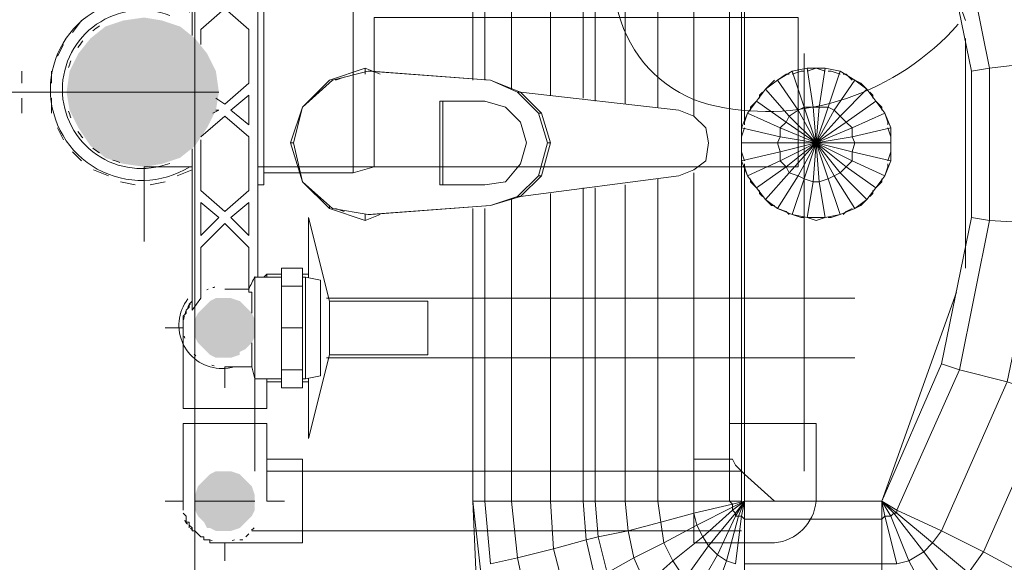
# Model space of a CAD drawing. Header units: millimetres. Extents: x 352 to 350573, y -22 to 37733.
# Tile 193 of 214: x 144759 to 145415, y 19540 to 19901. Entities that reach past the tile are written whole.
import ezdxf

# ---------------------------------------------------------------- set-up
doc = ezdxf.new("R2010")
doc.units = ezdxf.units.MM
for name, color, linetype, true_color in [('PDF _PD-Lighting', 7, 'Continuous', 0xb80000), ('PDF$_83$-$Floor$Plan$-$В_Этаж$03_Сводный$A-AREA', 7, 'Continuous', 0xdd6e00), ('PDF$_83$-$Floor$Plan$-$В_Этаж$03_Сводный$A-DETL-MBND', 7, 'Continuous', 0xdd3700), ('PDF$_83$-$Floor$Plan$-$В_Этаж$03_Сводный$P-PIPE-CNTR', 150, 'Continuous', 0x007fff), ('PDF$_83$new_ifc_RVT-1-В_Этаж$03_Сводный$A-WALL', 7, 'Continuous', 0xdddd6e), ('PDF$_83$new_ifc_RVT-1-В_Этаж$03_Сводный$M-EQPM', 7, 'Continuous', 0xdcdcdc)]:
    doc.layers.add(name, color=color, linetype=linetype, true_color=true_color)
doc.layers.add('PDF$_83$-$Floor$Plan$-$В_Этаж$03_Сводный$M-EQPM', color=2, linetype='Continuous')
doc.layers.add('PDF$_83$-$Floor$Plan$-$В_Этаж$03_Сводный$P-PIPE', color=3, linetype='Continuous')

msp = doc.modelspace()

# ---------------------------------------------------------------- linework, layer by layer
at = {"layer": 'PDF _PD-Lighting', "lineweight": 0}
msp.add_lwpolyline([(145384.45, 19898.25, -0.131693), (145310.09, 19848.9, -0.133547), (145223.46, 19843.62, -0.540628), (145170.98, 19975.62, 0.571061), (145114.36, 20101.57, 0.175986), (145008.17, 20075.53, 0.175591), (144943.52, 19987.65)], format="xyb", dxfattribs=at)
at = {"layer": 'PDF$_83$-$Floor$Plan$-$В_Этаж$03_Сводный$A-AREA', "lineweight": 0}
msp.add_lwpolyline([(144876.11, 19560.64), (144876.11, 19327.9)], dxfattribs=at)
at = {"layer": 'PDF$_83$-$Floor$Plan$-$В_Этаж$03_Сводный$A-DETL-MBND', "lineweight": 0}
for points in [[(144800.53, 19900.78), (144794.56, 19892.83)], [(144788.59, 19884.87), (144784.61, 19876.91)], [(144760.74, 19859.01), (144760.74, 19866.97)], [(144780.63, 19866.97), (144780.63, 19859.01)], [(144760.74, 19839.12), (144760.74, 19849.06)], [(144780.63, 19849.06), (144780.63, 19839.12)], [(144784.61, 19829.17), (144788.59, 19821.22)], [(144794.56, 19813.26), (144798.54, 19809.28), (144800.53, 19807.29)], [(144808.48, 19801.32), (144818.43, 19797.35)], [(144864.18, 19797.35), (144874.12, 19801.32)], [(144826.39, 19793.37), (144836.33, 19791.38)], [(144846.28, 19791.38), (144856.22, 19793.37)]]:
    msp.add_lwpolyline(points, dxfattribs=at)
at = {"layer": 'PDF$_83$-$Floor$Plan$-$В_Этаж$03_Сводный$A-DETL-MBND', "color": 220, "lineweight": 0, "true_color": 0xff00bf}
for points in [[(145281.9, 19600.42), (145281.9, 19878.9)], [(145240.13, 19803.31), (145240.13, 19600.42), (144923.85, 19600.42)], [(145315.72, 19715.79), (144963.64, 19715.79)], [(144868.16, 19695.9), (144868.16, 19697.89), (144868.16, 19699.88), (144868.16, 19701.87), (144868.16, 19703.86), (144870.15, 19705.84), (144870.15, 19707.83), (144872.14, 19709.82), (144872.14, 19711.81), (144874.12, 19713.8)], [(144963.64, 19676.01), (145315.72, 19676.01)], [(144868.16, 19572.57), (144870.15, 19570.58), (144870.15, 19568.59), (144870.15, 19566.6), (144872.14, 19566.6), (144872.14, 19564.61), (144874.12, 19562.63), (144874.12, 19560.64), (144876.11, 19560.64), (144878.1, 19558.65), (144880.09, 19556.66), (144882.08, 19556.66), (144882.08, 19554.67), (144884.07, 19554.67), (144886.06, 19554.67), (144886.06, 19552.68), (144888.05, 19552.68), (144890.04, 19552.68), (144892.03, 19552.68), (144894.02, 19552.68), (144896.01, 19552.68), (144947.72, 19552.68), (144947.72, 19580.53), (144947.72, 19608.38), (144923.85, 19608.38)], [(145262.01, 19580.53), (145242.12, 19598.43), (145236.15, 19604.4), (145234.16, 19608.38), (145232.17, 19608.38)], [(144868.16, 19574.56), (144868.16, 19576.55), (144868.16, 19578.54), (144868.16, 19580.53)], [(144872.14, 19566.6), (144872.14, 19562.63)], [(144876.11, 19560.64), (144876.11, 19560.64)], [(144909.93, 19556.66), (144911.92, 19558.65)], [(144915.9, 19560.64), (145240.13, 19560.64)], [(144888.05, 19552.68), (144890.04, 19552.68)], [(144901.97, 19552.68), (144903.96, 19552.68)], [(144905.95, 19554.67), (144907.94, 19554.67)]]:
    msp.add_lwpolyline(points, dxfattribs=at)
msp.add_lwpolyline([(145289.86, 19580.53), (145289.86, 19632.25), (145232.17, 19632.25), (145232.17, 19608.38), (145208.3, 19608.38), (145208.3, 19552.68), (145262.01, 19552.68, 0.358765)], format="xyb", close=True, dxfattribs=at)
msp.add_lwpolyline([(144915.9, 19560.64), (144913.91, 19560.64)], close=True, dxfattribs=at)
at = {"layer": 'PDF$_83$-$Floor$Plan$-$В_Этаж$03_Сводный$M-EQPM', "lineweight": 0}
for points in [[(144933.8, 19729.71), (144917.89, 19729.71), (144917.89, 19952.5), (144915.9, 19952.5), (144915.9, 20020.13)], [(144874.12, 19890.84), (144874.12, 19974.38), (144880.09, 19966.43), (144880.09, 19930.62), (144896.01, 19916.7), (144911.92, 19930.62), (144911.92, 19960.46), (144913.91, 19960.46), (144913.91, 19976.37)], [(144880.09, 19884.87), (144880.09, 19894.82), (144896.01, 19908.74), (144911.92, 19894.82), (144911.92, 19859.01), (144896.01, 19845.09), (144890.04, 19849.06)], [(144890.04, 19841.11), (144892.03, 19841.11), (144888.05, 19839.12)], [(144880.09, 19823.21), (144896.01, 19837.13), (144911.92, 19823.21), (144911.92, 19787.4), (144896.01, 19773.48), (144880.09, 19787.4), (144880.09, 19821.22)], [(144913.91, 19705.84), (144913.91, 19719.77), (144911.92, 19719.77), (144911.92, 19749.61), (144896.01, 19765.52), (144880.09, 19749.61), (144880.09, 19715.79), (144874.12, 19707.83), (144874.12, 19815.25)], [(144933.8, 19695.9), (144947.72, 19695.9), (144947.72, 19668.05), (144947.72, 19656.12), (144933.8, 19656.12), (144933.8, 19668.05), (144933.8, 19695.9), (144933.8, 19723.75), (144933.8, 19735.68), (144947.72, 19735.68), (144947.72, 19723.75), (144947.72, 19695.9)], [(144915.9, 19662.08), (144915.9, 19729.71), (144917.89, 19729.71)], [(144947.72, 19662.08), (144949.71, 19662.08), (144959.66, 19664.07), (144959.66, 19727.73), (144949.71, 19729.71), (144947.72, 19729.71)], [(144949.71, 19662.08), (144949.71, 19729.71)], [(144933.8, 19723.75), (144947.72, 19723.75)], [(144913.91, 19670.04), (144913.91, 19685.95)], [(144896.01, 19670.04), (144913.91, 19670.04), (144915.9, 19662.08), (144933.8, 19662.08)], [(144947.72, 19668.05), (144933.8, 19668.05)]]:
    msp.add_lwpolyline(points, dxfattribs=at)
for points in [[(144899.98, 19841.11), (144911.92, 19851.05), (144911.92, 19831.16)], [(144880.09, 19779.44), (144892.03, 19769.5), (144880.09, 19757.56)], [(144911.92, 19779.44), (144911.92, 19757.56), (144899.98, 19769.5)]]:
    msp.add_lwpolyline(points, close=True, dxfattribs=at)
msp.add_lwpolyline([(144916.06, 19730.24, 0.002519), (144911.92, 19721.76), (144896.01, 19721.76)], format="xyb", dxfattribs=at)
for centre, radius, start, end in [((144893.68, 19700), 23.47, 112.27457, 114.61124), ((144893.89, 19701.22), 22.38, 103.65883, 105.47756), ((144894.59, 19698.7), 25, 102.14953, 104.34492), ((144894.74, 19697.06), 26.53, 145.69523, 152.02551), ((144895.21, 19696.85), 27.05, 165.0129, 170.33332), ((144894.96, 19696.89), 26.8, 157.65932, 161.11575), ((144895.25, 19696.96), 27.1, 193.74321, 197.05394), ((144895.28, 19697.17), 27.24, 223.34723, 226.65277), ((144894.99, 19696.87), 26.82, 253.34075, 256.69591)]:
    msp.add_arc(centre, radius, start, end, dxfattribs=at)
at = {"layer": 'PDF$_83$-$Floor$Plan$-$В_Этаж$03_Сводный$P-PIPE', "color": 22, "lineweight": 0, "true_color": 0xdd3700}
for points in [[(144872.59, 19906.34, 0.588644), (144779.83, 19854.85, 0.588644), (144872.59, 19803.36)], [(144859.24, 19904.12, 0.525149), (144787.78, 19854.85, 0.525363), (144859.27, 19805.59)]]:
    msp.add_lwpolyline(points, format="xyb", dxfattribs=at)
for points in [[(144917.89, 19791.38), (144921.86, 19791.38), (144921.86, 19914.71), (144917.89, 19914.71)], [(144981.54, 19906.75), (144981.54, 19799.34)], [(144995.46, 19811.27), (144995.46, 19807.29), (144995.46, 19805.3), (144995.46, 19803.31), (145277.93, 19803.31), (145277.93, 19902.77), (144995.46, 19902.77), (144995.46, 19900.78), (144995.46, 19902.77)], [(144995.46, 19900.78), (144995.46, 19898.79), (144995.46, 19894.82)], [(144995.46, 19898.79), (144995.46, 19894.82), (144995.46, 19890.84), (144995.46, 19884.87), (144995.46, 19880.89), (144995.46, 19872.93)], [(144995.46, 19884.87), (144995.46, 19890.84)], [(144995.46, 19880.89), (144995.46, 19872.93), (144995.46, 19866.97), (144995.46, 19839.12), (144995.46, 19835.14), (144995.46, 19825.19)], [(144995.46, 19839.12), (144995.46, 19853.04), (144995.46, 19866.97)], [(144995.46, 19853.04), (144995.46, 19853.04)], [(144995.46, 19835.14), (144995.46, 19825.19), (144995.46, 19821.22), (144995.46, 19815.25), (144995.46, 19811.27), (144995.46, 19807.29)], [(144995.46, 19815.25), (144995.46, 19821.22)], [(144842.3, 19803.31), (144844.29, 19803.31), (144846.28, 19803.31), (144848.27, 19803.31), (144850.26, 19803.31), (144852.24, 19803.31), (144854.23, 19803.31), (144856.22, 19803.31), (144858.21, 19803.31), (144860.2, 19803.31), (144862.19, 19803.31), (144864.18, 19803.31), (144866.17, 19803.31), (144868.16, 19803.31), (144870.15, 19803.31), (144872.14, 19803.31), (144874.12, 19803.31)], [(144921.86, 19799.34), (144981.54, 19799.34), (144995.46, 19803.31), (144917.89, 19803.31)], [(144995.46, 19803.31), (144995.46, 19805.3)]]:
    msp.add_lwpolyline(points, dxfattribs=at)
at = {"layer": 'PDF$_83$-$Floor$Plan$-$В_Этаж$03_Сводный$P-PIPE', "lineweight": 0}
for points in [[(144892.03, 19853.04), (144790.58, 19853.04), (144892.03, 19853.04)], [(144915.9, 19580.53), (144876.11, 19580.53), (144915.9, 19580.53)]]:
    msp.add_lwpolyline(points, dxfattribs=at)
at = {"layer": 'PDF$_83$-$Floor$Plan$-$В_Этаж$03_Сводный$P-PIPE', "color": 220, "lineweight": 0, "true_color": 0xff00bf}
for points in [[(144951.7, 19662.08), (144951.7, 19622.3), (144965.63, 19678), (145031.27, 19678), (145031.27, 19713.8), (144965.63, 19713.8), (144951.7, 19769.5), (144951.7, 19729.71)], [(144933.8, 19731.7), (144923.85, 19731.7), (144921.86, 19729.71)], [(144923.85, 19731.7), (144923.85, 19729.71)], [(144951.7, 19731.7), (144947.72, 19731.7)], [(144965.63, 19713.8), (144965.63, 19678)], [(144868.16, 19695.9), (144868.16, 19674.02), (144868.16, 19642.19), (144896.01, 19642.19), (144923.85, 19642.19), (144923.85, 19662.08)], [(144876.11, 19674.02), (144876.11, 19600.42)], [(144915.9, 19600.42), (144915.9, 19664.07)], [(144923.85, 19660.09), (144933.8, 19660.09)], [(144947.72, 19660.09), (144951.7, 19660.09)], [(144923.85, 19580.53), (144923.85, 19632.25), (144896.01, 19632.25), (144868.16, 19632.25), (144868.16, 19580.53)]]:
    msp.add_lwpolyline(points, dxfattribs=at)
msp.add_lwpolyline([(144871.35, 19715.28, 0.622317), (144894.21, 19668.85, 0.071332), (144902.31, 19670.01)], format="xyb", dxfattribs=at)
at = {"layer": 'PDF$_83$-$Floor$Plan$-$В_Этаж$03_Сводный$P-PIPE', "color": 22, "lineweight": 0, "true_color": 0xdd3700}
for centre, radius, start, end in [((144840.5, 19854.85), 50.72, 123.40938, 129.62219), ((144840.5, 19854.85), 50.72, 140.37781, 146.59062), ((144840.5, 19854.84), 50.73, 157.98918, 163.35004), ((144840.5, 19854.85), 50.73, 196.64996, 202.01082), ((144840.5, 19854.85), 50.72, 213.40938, 219.62219), ((144840.5, 19854.85), 50.72, 230.37781, 236.59062), ((144840.5, 19854.85), 50.73, 247.98918, 253.35004)]:
    msp.add_arc(centre, radius, start, end, dxfattribs=at)
at = {"layer": 'PDF$_83$-$Floor$Plan$-$В_Этаж$03_Сводный$P-PIPE', "color": 220, "lineweight": 0, "true_color": 0xff00bf}
for centre, radius, start, end in [((144894.21, 19582.32), 28.84, 209.99829, 216.50721), ((144894.2, 19582.32), 28.84, 223.32439, 226.67561), ((144894.2, 19582.32), 28.85, 312.73691, 317.33962), ((144894.2, 19582.3), 28.82, 253.32187, 256.67487), ((144894.21, 19582.3), 28.82, 283.32513, 286.67813)]:
    msp.add_arc(centre, radius, start, end, dxfattribs=at)
at = {"layer": 'PDF$_83$-$Floor$Plan$-$В_Этаж$03_Сводный$P-PIPE', "transparency": 33554559}
for points in [[(144828.37, 19900.78), (144866.17, 19896.8), (144816.44, 19896.8)], [(144842.3, 19902.77), (144854.23, 19900.78), (144828.37, 19900.78)], [(144854.23, 19900.78), (144828.37, 19900.78), (144866.17, 19896.8)], [(144816.44, 19896.8), (144876.11, 19888.85), (144806.49, 19888.85)], [(144866.17, 19896.8), (144816.44, 19896.8), (144876.11, 19888.85)], [(144806.49, 19888.85), (144884.07, 19878.9), (144798.54, 19878.9)], [(144876.11, 19888.85), (144806.49, 19888.85), (144884.07, 19878.9)], [(144798.54, 19878.9), (144890.04, 19866.97), (144792.57, 19866.97)], [(144884.07, 19878.9), (144798.54, 19878.9), (144890.04, 19866.97)], [(144792.57, 19866.97), (144892.03, 19853.04), (144790.58, 19853.04)], [(144890.04, 19866.97), (144792.57, 19866.97), (144892.03, 19853.04)], [(144790.58, 19853.04), (144892.03, 19853.04), (144892.03, 19853.04)], [(144892.03, 19853.04), (144790.58, 19853.04), (144890.04, 19841.11)], [(144790.58, 19853.04), (144890.04, 19841.11), (144792.57, 19841.11)], [(144890.04, 19841.11), (144792.57, 19841.11), (144884.07, 19829.17)], [(144792.57, 19841.11), (144884.07, 19829.17), (144798.54, 19829.17)], [(144884.07, 19829.17), (144798.54, 19829.17), (144876.11, 19817.24)], [(144798.54, 19829.17), (144876.11, 19817.24), (144806.49, 19817.24)], [(144876.11, 19817.24), (144806.49, 19817.24), (144866.17, 19809.28)], [(144806.49, 19817.24), (144866.17, 19809.28), (144816.44, 19809.28)], [(144816.44, 19809.28), (144828.37, 19805.3), (144854.23, 19805.3)], [(144816.44, 19809.28), (144866.17, 19809.28), (144854.23, 19805.3)], [(144828.37, 19805.3), (144854.23, 19805.3), (144842.3, 19803.31)], [(144890.04, 19715.79), (144905.95, 19713.8), (144886.06, 19713.8)], [(144890.04, 19715.79), (144905.95, 19713.8), (144886.06, 19713.8)], [(144896.01, 19715.79), (144899.98, 19715.79), (144890.04, 19715.79)], [(144899.98, 19715.79), (144890.04, 19715.79), (144905.95, 19713.8)], [(144896.01, 19715.79), (144899.98, 19715.79), (144890.04, 19715.79)], [(144899.98, 19715.79), (144890.04, 19715.79), (144905.95, 19713.8)], [(144882.08, 19709.82), (144913.91, 19705.84), (144878.1, 19705.84)], [(144882.08, 19709.82), (144913.91, 19705.84), (144878.1, 19705.84)], [(144886.06, 19713.8), (144909.93, 19709.82), (144882.08, 19709.82)], [(144886.06, 19713.8), (144909.93, 19709.82), (144882.08, 19709.82)], [(144909.93, 19709.82), (144882.08, 19709.82), (144913.91, 19705.84)], [(144909.93, 19709.82), (144882.08, 19709.82), (144913.91, 19705.84)], [(144905.95, 19713.8), (144886.06, 19713.8), (144909.93, 19709.82)], [(144905.95, 19713.8), (144886.06, 19713.8), (144909.93, 19709.82)], [(144878.1, 19705.84), (144915.9, 19701.87), (144876.11, 19701.87)], [(144878.1, 19705.84), (144915.9, 19701.87), (144876.11, 19701.87)], [(144915.9, 19701.87), (144876.11, 19701.87), (144915.9, 19695.9)], [(144876.11, 19701.87), (144915.9, 19695.9), (144876.11, 19695.9)], [(144915.9, 19701.87), (144876.11, 19701.87), (144915.9, 19695.9)], [(144876.11, 19701.87), (144915.9, 19695.9), (144876.11, 19695.9)], [(144913.91, 19705.84), (144878.1, 19705.84), (144915.9, 19701.87)], [(144913.91, 19705.84), (144878.1, 19705.84), (144915.9, 19701.87)], [(144915.9, 19695.9), (144876.11, 19695.9), (144915.9, 19689.93)], [(144876.11, 19695.9), (144915.9, 19689.93), (144876.11, 19689.93)], [(144915.9, 19695.9), (144876.11, 19695.9), (144915.9, 19689.93)], [(144876.11, 19695.9), (144915.9, 19689.93), (144876.11, 19689.93)], [(144915.9, 19689.93), (144876.11, 19689.93), (144913.91, 19685.95)], [(144876.11, 19689.93), (144913.91, 19685.95), (144878.1, 19685.95)], [(144915.9, 19689.93), (144876.11, 19689.93), (144913.91, 19685.95)], [(144876.11, 19689.93), (144913.91, 19685.95), (144878.1, 19685.95)], [(144913.91, 19685.95), (144878.1, 19685.95), (144911.92, 19683.96)], [(144878.1, 19685.95), (144911.92, 19683.96), (144880.09, 19683.96)], [(144913.91, 19685.95), (144878.1, 19685.95), (144911.92, 19683.96)], [(144878.1, 19685.95), (144911.92, 19683.96), (144880.09, 19683.96)], [(144911.92, 19683.96), (144880.09, 19683.96), (144909.93, 19681.98)], [(144880.09, 19683.96), (144909.93, 19681.98), (144882.08, 19681.98)], [(144911.92, 19683.96), (144880.09, 19683.96), (144909.93, 19681.98)], [(144880.09, 19683.96), (144909.93, 19681.98), (144882.08, 19681.98)], [(144909.93, 19681.98), (144882.08, 19681.98), (144905.95, 19679.99)], [(144882.08, 19681.98), (144905.95, 19679.99), (144884.07, 19679.99)], [(144909.93, 19681.98), (144882.08, 19681.98), (144905.95, 19679.99)], [(144882.08, 19681.98), (144905.95, 19679.99), (144884.07, 19679.99)], [(144905.95, 19679.99), (144884.07, 19679.99), (144905.95, 19678)], [(144884.07, 19679.99), (144905.95, 19678), (144886.06, 19678)], [(144905.95, 19679.99), (144884.07, 19679.99), (144905.95, 19678)], [(144884.07, 19679.99), (144905.95, 19678), (144886.06, 19678)], [(144886.06, 19678), (144890.04, 19676.01), (144899.98, 19676.01)], [(144886.06, 19678), (144905.95, 19678), (144899.98, 19676.01)], [(144886.06, 19678), (144890.04, 19676.01), (144899.98, 19676.01)], [(144886.06, 19678), (144905.95, 19678), (144899.98, 19676.01)], [(144890.04, 19676.01), (144899.98, 19676.01), (144896.01, 19676.01)], [(144890.04, 19676.01), (144899.98, 19676.01), (144896.01, 19676.01)], [(144886.06, 19598.43), (144909.93, 19594.45), (144882.08, 19594.45)], [(144890.04, 19600.42), (144905.95, 19598.43), (144886.06, 19598.43)], [(144905.95, 19598.43), (144886.06, 19598.43), (144909.93, 19594.45)], [(144896.01, 19600.42), (144899.98, 19600.42), (144890.04, 19600.42)], [(144899.98, 19600.42), (144890.04, 19600.42), (144905.95, 19598.43)], [(144878.1, 19590.47), (144915.9, 19584.51), (144876.11, 19584.51)], [(144882.08, 19594.45), (144913.91, 19590.47), (144878.1, 19590.47)], [(144913.91, 19590.47), (144878.1, 19590.47), (144915.9, 19584.51)], [(144909.93, 19594.45), (144882.08, 19594.45), (144913.91, 19590.47)], [(144915.9, 19584.51), (144876.11, 19584.51), (144915.9, 19580.53)], [(144876.11, 19584.51), (144915.9, 19580.53), (144876.11, 19580.53)], [(144876.11, 19580.53), (144915.9, 19580.53), (144915.9, 19580.53)], [(144915.9, 19580.53), (144876.11, 19580.53), (144915.9, 19574.56)], [(144876.11, 19580.53), (144915.9, 19574.56), (144876.11, 19574.56)], [(144915.9, 19574.56), (144876.11, 19574.56), (144913.91, 19570.58)], [(144876.11, 19574.56), (144913.91, 19570.58), (144878.1, 19570.58)], [(144913.91, 19570.58), (144878.1, 19570.58), (144911.92, 19568.59)], [(144878.1, 19570.58), (144911.92, 19568.59), (144880.09, 19568.59)], [(144911.92, 19568.59), (144880.09, 19568.59), (144909.93, 19566.6)], [(144880.09, 19568.59), (144909.93, 19566.6), (144882.08, 19566.6)], [(144909.93, 19566.6), (144882.08, 19566.6), (144905.95, 19562.63)], [(144882.08, 19566.6), (144905.95, 19562.63), (144884.07, 19562.63)], [(144905.95, 19562.63), (144884.07, 19562.63), (144886.06, 19562.63)], [(144884.07, 19562.63), (144905.95, 19562.63), (144905.95, 19562.63)], [(144886.06, 19562.63), (144890.04, 19560.64), (144899.98, 19560.64)], [(144886.06, 19562.63), (144905.95, 19562.63), (144899.98, 19560.64)], [(144890.04, 19560.64), (144899.98, 19560.64), (144896.01, 19560.64)]]:
    msp.add_solid(points, dxfattribs=at)
at = {"layer": 'PDF$_83$-$Floor$Plan$-$В_Этаж$03_Сводный$P-PIPE-CNTR', "color": 22, "lineweight": 0, "true_color": 0xdd3700}
msp.add_lwpolyline([(144790.58, 19853.04), (144750.8, 19853.04)], close=True, dxfattribs=at)
msp.add_lwpolyline([(144842.3, 19753.58), (144842.3, 19803.31)], dxfattribs=at)
at = {"layer": 'PDF$_83$-$Floor$Plan$-$В_Этаж$03_Сводный$P-PIPE-CNTR', "color": 220, "lineweight": 0, "true_color": 0xff00bf}
msp.add_lwpolyline([(144868.16, 19695.9), (144856.22, 19695.9)], close=True, dxfattribs=at)
for points in [[(144856.22, 19695.9), (144868.16, 19695.9)], [(144896.01, 19656.12), (144896.01, 19670.04)], [(144856.22, 19580.53), (144868.16, 19580.53)], [(144923.85, 19580.53), (144935.79, 19580.53)], [(144896.01, 19540.74), (144896.01, 19552.68)]]:
    msp.add_lwpolyline(points, dxfattribs=at)
at = {"layer": 'PDF$_83$new_ifc_RVT-1-В_Этаж$03_Сводный$A-WALL', "lineweight": 0}
msp.add_lwpolyline([(144675.21, 22639.86), (144675.21, 18953.94), (144876.11, 18953.94), (144876.11, 22639.86)], close=True, dxfattribs=at)
at = {"layer": 'PDF$_83$new_ifc_RVT-1-В_Этаж$03_Сводный$M-EQPM', "lineweight": 0}
for points in [[(144876.11, 20342.38), (145242.12, 20342.38), (145242.12, 20352.32), (145333.62, 20352.32), (145399.26, 20344.37), (145401.25, 20348.34), (145333.62, 20356.3), (145333.62, 20352.32), (145333.62, 20342.38), (145242.12, 20342.38), (145242.12, 20340.39), (144876.11, 20340.39), (145242.12, 20340.39), (145242.12, 20288.67), (145186.42, 20276.74), (145134.71, 20242.92), (145094.92, 20193.19), (145069.06, 20127.55), (145061.11, 20055.94), (145061.11, 19861), (145061.11, 20055.94), (145069.06, 20055.94), (145069.06, 19861)], [(145206.32, 20280.71), (145208.3, 20272.76), (145176.48, 20258.83), (145182.45, 20238.94), (145192.39, 20207.11), (145200.35, 20183.24), (145182.45, 20169.32), (145166.53, 20153.41), (145152.61, 20131.53), (145142.66, 20107.66), (145136.69, 20081.8), (145134.71, 20055.94), (145142.66, 20055.94), (145142.66, 19847.08)], [(145333.62, 20252.87), (145377.38, 20248.89), (145383.35, 20270.77), (145333.62, 20276.74), (145333.62, 20252.87), (145242.12, 20252.87), (145242.12, 20276.74), (145208.3, 20272.76), (145212.28, 20248.89), (145216.26, 20217.06), (145192.39, 20207.11), (145170.51, 20193.19), (145150.62, 20173.3), (145134.71, 20147.44), (145122.77, 20119.59), (145114.81, 20087.76), (145112.82, 20055.94), (145134.71, 20055.94), (145134.71, 19849.06)], [(145172.5, 20268.78), (145176.48, 20258.83), (145146.64, 20238.94), (145156.59, 20221.04), (145170.51, 20193.19), (145182.45, 20169.32), (145186.42, 20161.36), (145172.5, 20145.45), (145160.56, 20125.56), (145150.62, 20103.68), (145144.65, 20079.81), (145142.66, 20055.94), (145162.55, 20055.94), (145162.55, 19845.09)], [(145140.67, 20246.9), (145146.64, 20238.94), (145120.78, 20211.09), (145132.72, 20195.18), (145150.62, 20173.3), (145166.53, 20153.41), (145172.5, 20145.45), (145186.42, 20127.55), (145176.48, 20111.63), (145168.52, 20095.72), (145164.54, 20075.83), (145162.55, 20055.94), (145184.43, 20055.94), (145184.43, 19843.1)], [(145090.94, 20183.24), (145098.9, 20179.27), (145082.99, 20139.48), (145098.9, 20131.53), (145122.77, 20119.59), (145142.66, 20107.66), (145150.62, 20103.68), (145168.52, 20095.72), (145188.41, 20083.79), (145210.29, 20071.85), (145208.3, 20063.89), (145208.3, 20055.94), (145232.17, 20055.94), (145232.17, 19580.53), (145208.3, 19580.53), (145232.17, 19580.53), (145240.13, 19580.53)], [(145333.62, 20067.87), (145335.61, 20067.87), (145343.57, 20097.71), (145333.62, 20099.7), (145333.62, 20067.87), (145242.12, 20067.87), (145242.12, 20055.94), (145333.62, 20055.94), (145389.32, 19900.78)], [(144991.49, 19866.97), (144993.47, 19866.97), (145073.04, 19861), (145092.93, 19853.04), (145106.86, 19839.12), (145112.82, 19819.23), (145106.86, 19797.35), (145092.93, 19783.42), (145198.36, 19797.35), (145208.3, 19801.32), (145216.26, 19807.29), (145218.25, 19819.23), (145216.26, 19829.17), (145208.3, 19837.13), (145208.3, 20055.94)], [(145086.97, 20055.94), (145086.97, 19855.03)], [(145112.82, 19851.05), (145112.82, 20055.94)], [(145242.12, 19833.15), (145244.11, 19839.12), (145250.08, 19847.08), (145269.97, 19833.15), (145271.96, 19837.13), (145289.86, 19819.23), (145265.99, 19807.29), (145265.99, 19813.26), (145240.13, 19807.29), (145240.13, 19819.23), (145264, 19819.23), (145265.99, 19813.26), (145289.86, 19819.23), (145269.97, 19833.15), (145265.99, 19829.17), (145244.11, 19839.12), (145240.13, 19829.17), (145240.13, 20055.94)], [(145242.12, 19831.16), (145242.12, 19833.15), (145242.12, 20055.94)], [(145385.34, 19968.41), (145405.23, 19868.96), (145393.3, 19866.97), (145373.41, 19964.44)], [(145389.32, 19888.85), (145389.32, 19735.68)], [(144999.44, 19864.98), (144989.5, 19868.96), (144965.63, 19861), (144947.72, 19843.1), (144939.77, 19819.23)], [(145090.94, 19783.42), (145073.04, 19777.45), (145092.93, 19783.42), (145090.94, 19783.42), (145104.87, 19797.35), (145110.84, 19819.23), (145104.87, 19839.12), (145090.94, 19853.04), (145073.04, 19861), (144991.49, 19866.97), (144967.62, 19861), (144947.72, 19843.1), (144941.76, 19819.23), (144939.77, 19819.23), (144947.72, 19793.37), (144941.76, 19819.23)], [(144989.5, 19868.96), (144989.5, 19864.98)], [(145273.95, 19866.97), (145283.89, 19868.96), (145287.87, 19843.1), (145291.85, 19843.1), (145289.86, 19819.23), (145281.9, 19795.36), (145277.93, 19797.35), (145289.86, 19819.23), (145277.93, 19841.11), (145271.96, 19837.13), (145256.04, 19855.03), (145250.08, 19847.08), (145246.1, 19843.1), (145246.1, 19841.11)], [(145295.83, 19868.96), (145305.77, 19866.97), (145297.82, 19843.1), (145301.8, 19841.11), (145289.86, 19819.23), (145291.85, 19793.37), (145287.87, 19793.37), (145289.86, 19819.23), (145287.87, 19843.1), (145281.9, 19843.1), (145273.95, 19866.97), (145264, 19861), (145269.97, 19864.98), (145271.96, 19864.98)], [(145273.95, 19864.98), (145279.91, 19866.97), (145281.9, 19866.97)], [(145283.89, 19868.96), (145295.83, 19868.96), (145291.85, 19843.1), (145297.82, 19843.1), (145289.86, 19819.23), (145315.72, 19819.23), (145313.73, 19823.21), (145339.59, 19829.17), (145335.61, 19839.12), (145337.6, 19833.15), (145337.6, 19831.16)], [(145283.89, 19866.97), (145289.86, 19868.96), (145295.83, 19866.97)], [(145333.62, 19841.11), (145333.62, 19843.1), (145329.64, 19847.08), (145335.61, 19839.12), (145313.73, 19829.17), (145313.73, 19823.21), (145289.86, 19819.23), (145309.75, 19803.31), (145305.77, 19799.34), (145289.86, 19819.23), (145305.77, 19837.13), (145301.8, 19841.11), (145315.72, 19861), (145305.77, 19866.97)], [(145297.82, 19866.97), (145299.81, 19866.97), (145305.77, 19864.98)], [(145405.23, 19868.96), (145393.3, 19866.97)], [(145393.3, 19769.5), (145393.3, 19866.97)], [(145405.23, 19767.51), (145405.23, 19868.96)], [(144965.63, 19861), (144965.63, 19861)], [(144975.57, 19862.99), (144969.6, 19861)], [(145073.04, 19861), (145073.04, 19861)], [(145262.01, 19861), (145260.02, 19859.01), (145256.04, 19855.03), (145264, 19861), (145277.93, 19841.11), (145281.9, 19843.1), (145289.86, 19819.23), (145271.96, 19799.34), (145269.97, 19803.31), (145289.86, 19819.23), (145265.99, 19829.17), (145265.99, 19823.21), (145240.13, 19829.17), (145240.13, 19819.23), (145240.13, 19823.21), (145242.12, 19829.17)], [(145307.76, 19864.98), (145309.75, 19864.98), (145313.73, 19861)], [(145208.3, 19837.13), (145198.36, 19841.11), (145092.93, 19853.04), (145090.94, 19853.04)], [(145252.07, 19849.06), (145252.07, 19851.05), (145254.06, 19853.04)], [(145325.67, 19853.04), (145327.65, 19851.05), (145327.65, 19849.06)], [(145041.21, 19847.08), (145041.21, 19791.38)], [(144947.72, 19843.1), (144947.72, 19843.1)], [(145106.86, 19839.12), (145104.87, 19839.12)], [(145337.6, 19805.3), (145337.6, 19803.31), (145335.61, 19797.35), (145339.59, 19807.29), (145313.73, 19813.26), (145315.72, 19819.23), (145339.59, 19819.23), (145339.59, 19829.17)], [(145337.6, 19829.17), (145339.59, 19823.21), (145339.59, 19821.22)], [(145112.82, 19819.23), (145110.84, 19819.23)], [(145242.12, 19807.29), (145240.13, 19813.26), (145240.13, 19815.25)], [(145339.59, 19807.29), (145339.59, 19819.23), (145339.59, 19813.26), (145337.6, 19807.29)], [(145208.3, 19799.34), (145208.3, 19580.53), (145184.43, 19580.53), (145208.3, 19580.53), (145208.3, 19572.57), (145234.16, 19578.54), (145242.12, 19580.53), (145242.12, 19568.59), (145240.13, 19570.58), (145238.14, 19570.58), (145236.15, 19570.58), (145236.15, 19572.57), (145234.16, 19574.56), (145234.16, 19576.55), (145234.16, 19578.54), (145232.17, 19580.53), (145240.13, 19580.53), (145240.13, 19807.29), (145244.11, 19797.35), (145265.99, 19807.29), (145269.97, 19803.31), (145250.08, 19789.39), (145244.11, 19797.35), (145242.12, 19803.31), (145242.12, 19805.3)], [(145333.62, 19795.36), (145333.62, 19793.37), (145329.64, 19789.39), (145335.61, 19797.35), (145313.73, 19807.29), (145309.75, 19803.31), (145329.64, 19789.39), (145323.68, 19781.43), (145319.7, 19777.45), (145315.72, 19775.47), (145305.77, 19771.49), (145299.81, 19769.5), (145297.82, 19769.5)], [(145086.97, 19781.43), (145086.97, 19580.53), (145069.06, 19580.53), (145086.97, 19580.53), (145090.94, 19542.73), (145114.81, 19548.7), (145122.77, 19518.86), (145142.66, 19528.81), (145152.61, 19504.94), (145160.56, 19510.91), (145172.5, 19491.02), (145186.42, 19508.92), (145198.36, 19496.98), (145210.29, 19520.85), (145220.24, 19512.9), (145230.19, 19540.74), (145236.15, 19538.76), (145240.13, 19570.58), (145242.12, 19580.53), (145242.12, 19803.31)], [(144947.72, 19793.37), (144947.72, 19793.37)], [(144991.49, 19771.49), (144967.62, 19775.47), (144947.72, 19793.37), (144965.63, 19775.47), (144965.63, 19777.45)], [(145106.86, 19797.35), (145104.87, 19797.35)], [(145162.55, 19791.38), (145162.55, 19580.53), (145142.66, 19580.53), (145162.55, 19580.53), (145164.54, 19560.64), (145186.42, 19566.6), (145188.41, 19552.68), (145210.29, 19564.61), (145214.27, 19556.66), (145234.16, 19574.56), (145242.12, 19580.53), (145234.16, 19576.55), (145210.29, 19564.61), (145208.3, 19572.57), (145186.42, 19566.6), (145184.43, 19580.53), (145184.43, 19795.36)], [(145262.01, 19777.45), (145260.02, 19777.45), (145256.04, 19781.43), (145250.08, 19789.39), (145246.1, 19793.37), (145246.1, 19795.36)], [(145271.96, 19771.49), (145269.97, 19773.48), (145264, 19775.47), (145273.95, 19771.49), (145281.9, 19795.36), (145287.87, 19793.37), (145283.89, 19769.5), (145273.95, 19771.49), (145279.91, 19769.5), (145281.9, 19769.5)], [(145301.8, 19797.35), (145305.77, 19799.34)], [(145315.72, 19775.47), (145301.8, 19797.35)], [(145323.68, 19781.43), (145305.77, 19799.34)], [(145134.71, 19789.39), (145134.71, 19580.53), (145112.82, 19580.53), (145134.71, 19580.53), (145136.69, 19554.67), (145144.65, 19556.66), (145150.62, 19532.79), (145168.52, 19542.73), (145176.48, 19524.83), (145194.38, 19540.74), (145202.34, 19528.81), (145218.25, 19550.69), (145224.22, 19544.72), (145236.15, 19570.58), (145242.12, 19580.53), (145236.15, 19572.57), (145218.25, 19550.69), (145214.27, 19556.66), (145194.38, 19540.74), (145188.41, 19552.68), (145168.52, 19542.73), (145164.54, 19560.64), (145144.65, 19556.66), (145142.66, 19580.53), (145142.66, 19789.39)], [(145254.06, 19783.42), (145252.07, 19785.41), (145252.07, 19787.4)], [(145327.65, 19787.4), (145327.65, 19785.41), (145325.67, 19783.42)], [(145112.82, 19785.41), (145112.82, 19580.53), (145114.81, 19548.7), (145136.69, 19554.67), (145142.66, 19528.81)], [(145315.72, 19775.47), (145323.68, 19781.43)], [(144999.44, 19771.49), (144989.5, 19767.51), (144965.63, 19775.47)], [(144969.6, 19775.47), (144975.57, 19773.48)], [(145069.06, 19775.47), (145069.06, 19580.53), (145061.11, 19580.53), (145061.11, 19775.47), (145061.11, 19580.53), (145069.06, 19508.92), (145094.92, 19445.26), (145134.71, 19393.55), (145186.42, 19359.73), (145242.12, 19349.78), (145242.12, 19359.73), (145333.62, 19359.73), (145383.35, 19365.7), (145377.38, 19387.58), (145333.62, 19383.6)], [(145073.04, 19777.45), (145073.04, 19777.45)], [(145313.73, 19775.47), (145309.75, 19773.48), (145307.76, 19771.49)], [(144989.5, 19767.51), (144989.5, 19771.49)], [(145427.11, 19532.79), (145401.25, 19546.71), (145373.41, 19560.64), (145343.57, 19574.56), (145343.57, 19572.57), (145333.62, 19580.53), (145373.41, 19672.03), (145385.34, 19668.05), (145405.23, 19767.51), (145439.05, 19765.52)], [(145373.41, 19672.03), (145393.3, 19769.5)], [(145385.34, 19668.05), (145405.23, 19767.51)], [(145405.23, 19767.51), (145393.3, 19769.5)], [(145405.23, 19767.51), (145393.3, 19769.5)], [(145379.37, 19522.84), (145361.47, 19546.71), (145367.44, 19552.68), (145373.41, 19560.64), (145417.17, 19660.09), (145447, 19650.15), (145474.85, 19642.19), (145427.11, 19532.79), (145401.25, 19546.71), (145447, 19650.15), (145474.85, 19642.19), (145498.72, 19759.55), (145470.87, 19761.54), (145439.05, 19765.52), (145417.17, 19660.09), (145385.34, 19668.05), (145343.57, 19574.56), (145373.41, 19560.64), (145417.17, 19660.09)], [(145401.25, 19546.71), (145373.41, 19560.64), (145367.44, 19552.68), (145391.31, 19532.79), (145401.25, 19546.71), (145447, 19650.15), (145470.87, 19761.54), (145447, 19650.15), (145417.17, 19660.09)], [(145383.35, 19719.77), (145333.62, 19580.53), (145333.62, 19568.59), (145333.62, 19538.76), (145333.62, 19506.93), (145333.62, 19479.08), (145333.62, 19455.21), (145333.62, 19443.28), (145333.62, 19417.42), (145333.62, 19383.6), (145333.62, 19359.73), (145333.62, 19349.78), (145333.62, 19296.08), (145242.12, 19296.08), (145333.62, 19296.08), (145333.62, 19286.13), (145399.26, 19292.1), (145397.28, 19302.04), (145333.62, 19296.08), (145333.62, 19298.07), (145333.62, 19347.8), (145333.62, 19349.78), (145385.34, 19353.76), (145333.62, 19349.78)], [(145385.34, 19668.05), (145373.41, 19672.03)], [(145417.17, 19660.09), (145385.34, 19668.05), (145343.57, 19574.56), (145333.62, 19580.53), (145343.57, 19574.56), (145343.57, 19572.57), (145367.44, 19552.68), (145391.31, 19532.79)], [(145061.11, 19580.53), (145061.11, 19580.53)], [(145063.1, 19534.78), (145061.11, 19580.53), (145069.06, 19580.53), (145073.04, 19538.76), (145090.94, 19542.73), (145098.9, 19504.94)], [(145210.29, 19520.85), (145224.22, 19544.72), (145230.19, 19540.74), (145238.14, 19570.58), (145242.12, 19580.53), (145242.12, 19568.59), (145242.12, 19538.76), (145242.12, 19568.59), (145333.62, 19568.59), (145333.62, 19580.53), (145335.61, 19570.58), (145333.62, 19568.59), (145333.62, 19538.76)], [(145401.25, 19546.71), (145391.31, 19532.79), (145413.19, 19514.89), (145397.28, 19498.97), (145377.38, 19489.03), (145365.45, 19514.89), (145351.52, 19540.74), (145343.57, 19538.76), (145335.61, 19570.58), (145333.62, 19580.53), (145339.59, 19570.58), (145335.61, 19570.58), (145339.59, 19570.58), (145351.52, 19540.74), (145361.47, 19546.71), (145341.58, 19572.57), (145339.59, 19570.58), (145351.52, 19540.74)], [(145172.5, 19367.69), (145176.48, 19377.63), (145208.3, 19365.7), (145212.28, 19387.58), (145216.26, 19419.41), (145220.24, 19447.25), (145222.23, 19457.2), (145226.21, 19481.07), (145230.19, 19508.92), (145242.12, 19506.93), (145242.12, 19538.76), (145333.62, 19538.76), (145343.57, 19538.76), (145335.61, 19570.58), (145333.62, 19568.59)], [(145379.37, 19522.84), (145361.47, 19546.71), (145351.52, 19540.74)], [(145343.57, 19538.76), (145351.52, 19540.74), (145365.45, 19514.89)]]:
    msp.add_lwpolyline(points, dxfattribs=at)
for points in [[(145343.57, 20063.89), (145367.44, 20083.79), (145373.41, 20075.83), (145367.44, 20083.79), (145391.31, 20103.68), (145401.25, 20091.74), (145447, 19986.32), (145417.17, 19978.36), (145439.05, 19872.93), (145405.23, 19868.96), (145405.23, 19767.51), (145439.05, 19765.52), (145439.05, 19872.93), (145470.87, 19874.92), (145447, 19986.32), (145401.25, 20091.74), (145373.41, 20075.83), (145343.57, 20061.91)], [(145385.34, 19968.41), (145417.17, 19978.36), (145447, 19986.32), (145474.85, 19994.27), (145427.11, 20103.68), (145401.25, 20091.74), (145373.41, 20075.83), (145417.17, 19978.36), (145439.05, 19872.93), (145405.23, 19868.96)], [(145323.68, 19855.03), (145329.64, 19847.08), (145309.75, 19833.15), (145313.73, 19829.17), (145289.86, 19819.23), (145309.75, 19833.15), (145305.77, 19837.13), (145323.68, 19855.03), (145315.72, 19861), (145319.7, 19859.01)], [(145039.23, 19791.38), (145039.23, 19847.08), (145069.06, 19847.08), (145082.99, 19843.1), (145092.93, 19833.15), (145096.91, 19819.23), (145092.93, 19805.3), (145082.99, 19793.37), (145069.06, 19791.38)], [(145289.86, 19819.23), (145265.99, 19823.21), (145264, 19819.23)], [(145289.86, 19819.23), (145301.8, 19797.35), (145297.82, 19795.36)], [(145289.86, 19819.23), (145313.73, 19813.26), (145313.73, 19807.29)], [(145277.93, 19797.35), (145264, 19775.47), (145256.04, 19781.43), (145271.96, 19799.34)], [(145305.77, 19771.49), (145295.83, 19769.5), (145289.86, 19767.51), (145283.89, 19769.5), (145295.83, 19769.5), (145291.85, 19793.37), (145297.82, 19795.36)], [(144991.49, 19771.49), (144993.47, 19771.49), (145073.04, 19777.45)], [(145112.82, 19580.53), (145086.97, 19580.53)], [(145142.66, 19580.53), (145134.71, 19580.53)], [(145184.43, 19580.53), (145162.55, 19580.53)], [(145242.12, 19580.53), (145333.62, 19580.53)], [(145343.57, 19572.57), (145333.62, 19580.53), (145341.58, 19572.57)], [(145341.58, 19572.57), (145333.62, 19580.53), (145339.59, 19570.58)], [(145343.57, 19572.57), (145341.58, 19572.57), (145361.47, 19546.71), (145367.44, 19552.68)]]:
    msp.add_lwpolyline(points, close=True, dxfattribs=at)

doc.saveas('drawing.dxf')
